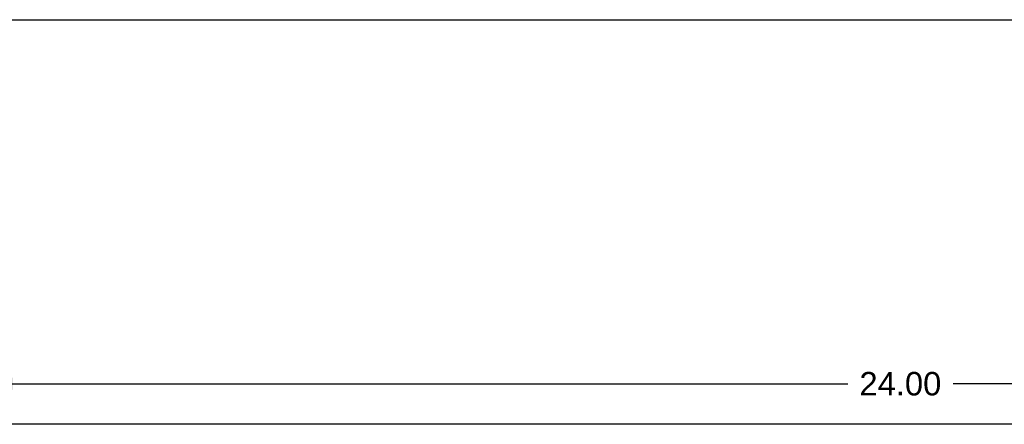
# Model space of a CAD drawing. Header units: inches. Extents: x 0 to 69.4, y 0 to 44.9.
# Tile 7 of 15: x 13.6 to 26.5, y 39.6 to 44.9. Entities that reach past the tile are written whole.
import ezdxf

# ---------------------------------------------------------------- set-up
doc = ezdxf.new("R2010")
doc.units = ezdxf.units.IN
doc.header["$LTSCALE"] = 3.814439
doc.header["$MEASUREMENT"] = 0
doc.layers.get('0').update_dxf_attribs({"linetype": 'CONTINUOUS'})
doc.layers.add('06___PRT_ALL_SURFS', color=7, linetype='CONTINUOUS')
doc.layers.add('DIMENSIONS', color=7, linetype='CONTINUOUS')
doc.styles.get("Standard").update_dxf_attribs({"font": 'arial.ttf'})
doc.dimstyles.new('DIMSTYLE_1', dxfattribs={"dimtxt": 0.305971, "dimasz": 0.407961, "dimexe": 0.09, "dimexo": 0.07, "dimgap": 0.0375, "dimtad": 0, "dimtih": 1, "dimtoh": 1, "dimzin": 4, "dimdsep": 46, "dimtxsty": 'Standard', "dimblk": '_FILLED', "dimblk1": '_FILLED', "dimblk2": '_FILLED', "dimcen": 0.09, "dimazin": 1, "dimtfac": 1, "dimtofl": 0, "dimtmove": 0, "dimatfit": 3, "dimldrblk": '_FILLED', "dimfxl": 1, "dimtolj": 1, "dimtzin": 4, "dimarcsym": 0})

# ---------------------------------------------------------------- blocks, each defined once
blk = doc.blocks.new('_FILLED')
at = {"color": 0, "linetype": 'ByBlock'}
blk.add_solid([(0, 0), (-1, 0.2), (-1, -0.2)], dxfattribs=at)
blk = doc.blocks.new('*D6')
at = {"layer": 'DIMENSIONS', "color": 2, "linetype": 'Continuous'}
for p, q in [((13.103, 39.756), (13.103, 40.488)), ((37.103, 39.756), (37.103, 40.488)), ((13.103, 40.121), (24.416, 40.121)), ((37.103, 40.121), (25.791, 40.121))]:
    blk.add_line(p, q, dxfattribs=at)
at = {"layer": 'DIMENSIONS', "color": 2, "linetype": 'Continuous', "xscale": 0.4079614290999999, "yscale": 0.4079614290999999, "zscale": 0.4079614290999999, "rotation": 180}
blk.add_blockref('_FILLED', (13.103, 40.121), dxfattribs=at)
at = {"layer": 'DIMENSIONS', "color": 2, "linetype": 'Continuous', "xscale": 0.4079614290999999, "yscale": 0.4079614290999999, "zscale": 0.4079614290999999}
blk.add_blockref('_FILLED', (37.103, 40.121), dxfattribs=at)
at = {"layer": 'DIMENSIONS', "color": 2, "linetype": 'Continuous', "insert": (25.103, 40.274), "char_height": 0.306, "width": 1.06919, "attachment_point": 2, "line_spacing_factor": 0.9}
blk.add_mtext('24.00', dxfattribs=at)

msp = doc.modelspace()

# ---------------------------------------------------------------- linework, layer by layer
at = {"color": 7, "linetype": 'Continuous'}
msp.add_line((0, 44.876), (69.353, 44.876), dxfattribs=at)
at = {"color": 3, "linetype": 'Continuous'}
msp.add_line((36.983, 39.591), (13.223, 39.591), dxfattribs=at)
at = {"layer": '06___PRT_ALL_SURFS', "color": 7, "linetype": 'Continuous'}
for p, q in [((13.822, 39.595), (13.822, 39.591)), ((13.822, 39.595), (14.134, 39.595)), ((13.978, 39.595), (13.978, 39.591)), ((14.134, 39.595), (14.134, 39.591)), ((24.947, 39.595), (24.947, 39.591)), ((24.947, 39.595), (25.259, 39.595)), ((25.103, 39.595), (25.103, 39.591)), ((25.259, 39.595), (25.259, 39.591))]:
    msp.add_line(p, q, dxfattribs=at)

# ---------------------------------------------------------------- dimensions: what is measured, and where the dimension line sits
at = {"layer": 'DIMENSIONS', "color": 2, "linetype": 'Continuous'}
dim = msp.add_linear_dim(base=(37.103, 40.121), p1=(13.103, 40.558), p2=(37.103, 40.558), dimstyle='DIMSTYLE_1', dxfattribs=at)
dim.commit()
dim.dimension.update_dxf_attribs({"geometry": '*D6', "text_midpoint": (25.099, 40.119), "dimtype": 160})

doc.saveas('drawing.dxf')
